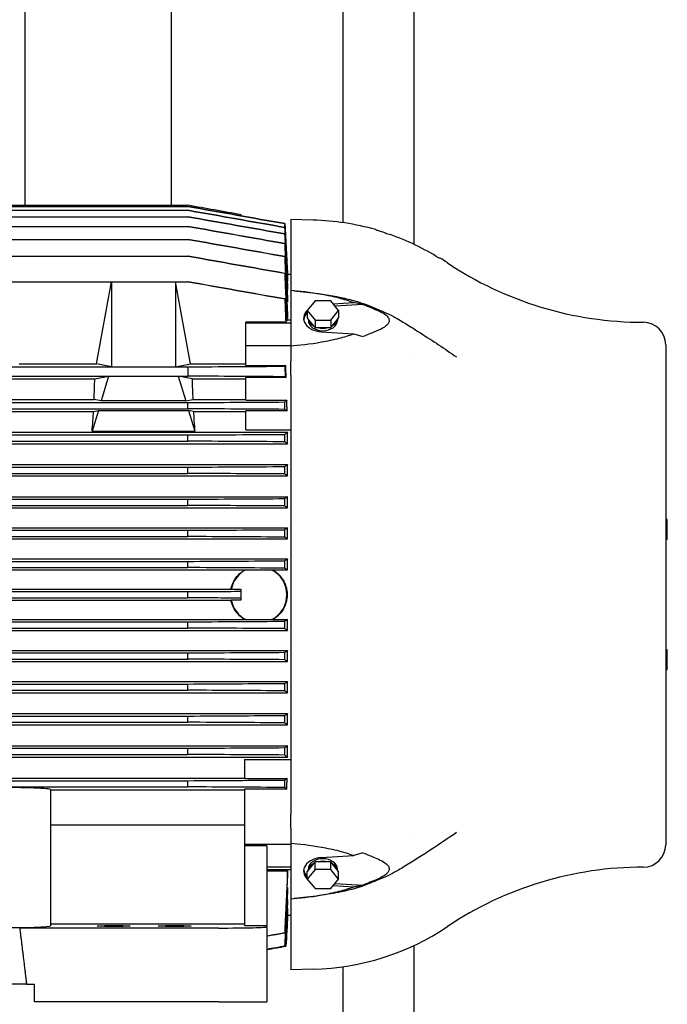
# Model space of a CAD drawing. Header units: inches. Extents: x 24 to 1128, y -69 to 748.
# Tile 128 of 256: x 204 to 220, y 277 to 302. Entities that reach past the tile are written whole.
import ezdxf

# ---------------------------------------------------------------- set-up
doc = ezdxf.new("R2010")
doc.units = ezdxf.units.IN
doc.header["$LTSCALE"] = 32
doc.header["$MEASUREMENT"] = 0
doc.layers.add('Visible (ANSI)', color=7, linetype='Continuous', lineweight=30)

msp = doc.modelspace()

# ---------------------------------------------------------------- linework, layer by layer
at = {"layer": 'Visible (ANSI)'}
for p, q in [((211.66537, 337.98367), (211.66537, 296.68628)), ((213.41537, 296.15014), (213.41537, 337.98367)), ((207.45287, 297.1131), (207.45287, 322.49617)), ((203.85287, 297.1131), (203.85287, 322.04617)), ((193.46572, 297.1131), (207.85517, 297.1131)), ((193.46602, 297.08325), (207.85487, 297.08325)), ((207.85553, 297.08325), (207.85487, 297.08325)), ((193.46628, 296.98978), (207.85462, 296.98978)), ((193.46647, 296.83026), (207.85443, 296.83026)), ((207.85643, 296.83026), (207.85443, 296.83026)), ((207.85595, 296.98978), (207.85462, 296.98978)), ((209.16439, 296.8525), (209.16439, 296.88225)), ((193.46659, 296.59344), (207.85431, 296.59344)), ((207.857, 296.59344), (207.85431, 296.59344)), ((210.38486, 296.76289), (210.38486, 295.01875)), ((210.93604, 296.74846), (210.38486, 296.76289)), ((193.46663, 296.27496), (207.85427, 296.27496)), ((207.85766, 296.27496), (207.85427, 296.27496)), ((195.66731, 295.86287), (207.85434, 295.86287)), ((207.85842, 295.86287), (207.85434, 295.86287)), ((214.05586, 295.81389), (214.03169, 295.81389)), ((210.30243, 295.37104), (210.30612, 295.37104)), ((210.30489, 295.42019), (210.38486, 295.42019)), ((210.30612, 295.37104), (210.30612, 295.3967)), ((195.97364, 295.23396), (205.97541, 295.23396)), ((205.60617, 293.21463), (205.97541, 295.23396)), ((205.97541, 295.23396), (207.55021, 295.23396)), ((205.97541, 295.23396), (205.97541, 293.14412)), ((207.91945, 293.21463), (207.55021, 295.23396)), ((207.55021, 295.23396), (207.85666, 295.23396)), ((207.55021, 295.23396), (207.55021, 293.14412)), ((207.86392, 295.23396), (207.85666, 295.23396)), ((210.29992, 295.24697), (210.30612, 295.24697)), ((210.30612, 295.24697), (210.30612, 295.29999)), ((210.30612, 295.04274), (210.30612, 295.12533)), ((210.29702, 295.04274), (210.30612, 295.04274)), ((210.38486, 295.01716), (210.38486, 295.01875)), ((210.38486, 295.01716), (210.38486, 293.66054)), ((210.29431, 294.74161), (210.30612, 294.74161)), ((210.30612, 294.74161), (210.30612, 294.85856)), ((210.97905, 294.76757), (210.78584, 294.53094)), ((211.36547, 294.76757), (210.97905, 294.76757)), ((211.55867, 294.53094), (211.36547, 294.76757)), ((211.42875, 294.69006), (211.93202, 294.72119)), ((212.15603, 294.67937), (211.47203, 294.63706)), ((210.30612, 294.33337), (210.30612, 294.49161)), ((210.78584, 294.53094), (210.78584, 294.34442)), ((210.78584, 294.53094), (210.97905, 294.29431)), ((211.36547, 294.29431), (211.55867, 294.53094)), ((211.55867, 294.53094), (211.55867, 294.34442)), ((210.26011, 294.24468), (209.2825, 294.24468)), ((209.2825, 294.22749), (209.2825, 294.24468)), ((209.2825, 294.22749), (210.38486, 294.22749)), ((209.2825, 293.67072), (209.2825, 294.22749)), ((210.28635, 294.27459), (210.26872, 294.27459)), ((210.29156, 294.33337), (210.30612, 294.33337)), ((210.29305, 294.30001), (210.38486, 294.30001)), ((210.78584, 294.34442), (210.82129, 294.301)), ((210.81596, 294.30753), (210.81596, 294.28317)), ((210.82129, 294.301), (210.94361, 294.1512)), ((210.94361, 294.1512), (210.97905, 294.10779)), ((210.97905, 294.29431), (210.97905, 294.10779)), ((210.97905, 294.29431), (211.36547, 294.29431)), ((211.36547, 294.29431), (211.36547, 294.10779)), ((211.36547, 294.10779), (211.40091, 294.1512)), ((211.40091, 294.1512), (211.52323, 294.301)), ((211.52323, 294.301), (211.55867, 294.34442)), ((211.52856, 294.30753), (211.52856, 294.28317)), ((210.97905, 294.10779), (211.04994, 294.10779)), ((211.04994, 294.10779), (211.29458, 294.10779)), ((211.13108, 294.00605), (211.93202, 293.9565)), ((211.29458, 294.10779), (211.36547, 294.10779)), ((209.2825, 293.67072), (210.38486, 293.67072)), ((209.2825, 293.17866), (209.2825, 293.67072)), ((210.38486, 293.66054), (210.38486, 293.28479)), ((219.59746, 293.6879), (219.59746, 281.40444)), ((213.41537, 293.43785), (213.41537, 293.43786)), ((203.70803, 293.21463), (205.60617, 293.21463)), ((205.97541, 293.14412), (205.60617, 293.21463)), ((207.55021, 293.14412), (207.91945, 293.21463)), ((207.91945, 293.21463), (209.2825, 293.21463)), ((209.2825, 293.17866), (210.26011, 293.17866)), ((210.38486, 292.9414), (210.38486, 293.28479)), ((195.34549, 293.14412), (205.97541, 293.14412)), ((205.97541, 293.14412), (207.55021, 293.14412)), ((207.55021, 293.14412), (207.85666, 293.14412)), ((210.38486, 292.9414), (210.38486, 282.15094)), ((193.45698, 292.916), (207.86392, 292.916)), ((195.75514, 292.85075), (205.56576, 292.85075)), ((205.56576, 292.85075), (205.90583, 292.91131)), ((205.90583, 292.91131), (205.72479, 292.30554)), ((205.90583, 292.91131), (207.61979, 292.91131)), ((207.95986, 292.85075), (207.61979, 292.91131)), ((207.61979, 292.91131), (207.80083, 292.30554)), ((207.95986, 292.85075), (209.2825, 292.85075)), ((210.26954, 292.88182), (209.2825, 292.88182)), ((209.2825, 292.32214), (209.2825, 292.88182)), ((193.46656, 292.26667), (207.85434, 292.26667)), ((195.77096, 292.33893), (205.54994, 292.33893)), ((205.72479, 292.30554), (205.54994, 292.33893)), ((207.80083, 292.30554), (205.72479, 292.30554)), ((207.80083, 292.30554), (207.97568, 292.33893)), ((207.97568, 292.33893), (209.2825, 292.33893)), ((209.2825, 292.32214), (210.28635, 292.32214)), ((193.46248, 292.11459), (207.85842, 292.11459)), ((195.78567, 292.04972), (205.53523, 292.04972)), ((205.6547, 292.071), (205.50223, 291.56083)), ((205.53523, 292.04972), (205.6547, 292.071)), ((205.6547, 292.071), (207.87092, 292.071)), ((207.99039, 292.04972), (207.87092, 292.071)), ((207.87092, 292.071), (208.02339, 291.56083)), ((207.99039, 292.04972), (209.2825, 292.04972)), ((210.29377, 292.05945), (209.2825, 292.05945)), ((209.2825, 291.5941), (209.2825, 292.05945)), ((191.01478, 291.53791), (210.30612, 291.53791)), ((205.50223, 291.56083), (208.02339, 291.56083)), ((209.2825, 291.5941), (210.38486, 291.5941)), ((210.30612, 291.25575), (210.30612, 291.53791)), ((191.01478, 291.25575), (210.30612, 291.25575)), ((193.46324, 291.31803), (207.85766, 291.31803)), ((193.46663, 291.47011), (207.85427, 291.47011)), ((191.01478, 290.74394), (210.30612, 290.74394)), ((193.46389, 290.5272), (207.857, 290.5272)), ((193.46659, 290.67928), (207.85431, 290.67928)), ((210.30612, 290.46662), (210.30612, 290.74394)), ((191.01478, 290.46662), (210.30612, 290.46662)), ((191.01478, 289.9548), (210.30612, 289.9548)), ((193.46647, 289.89238), (207.85443, 289.89238)), ((210.30612, 289.68077), (210.30612, 289.9548)), ((191.01478, 289.68077), (210.30612, 289.68077)), ((193.46446, 289.74031), (207.85643, 289.74031)), ((219.63683, 289.39358), (219.59746, 289.40053)), ((219.63683, 288.90022), (219.63683, 289.39358)), ((191.01478, 289.18864), (210.30612, 289.18864)), ((193.46628, 289.12778), (207.85462, 289.12778)), ((210.30612, 288.9167), (210.30612, 289.18864)), ((191.01478, 288.9167), (210.30612, 288.9167)), ((193.46495, 288.97571), (207.85595, 288.97571)), ((219.63683, 288.90022), (219.59746, 288.89328)), ((191.01478, 288.42457), (210.30612, 288.42457)), ((193.46602, 288.36478), (207.85487, 288.36478)), ((210.30612, 288.15381), (210.30612, 288.42457)), ((192.06994, 288.15381), (209.25095, 288.15381)), ((193.46537, 288.2127), (207.85553, 288.2127)), ((209.28617, 288.16081), (209.90874, 288.16081)), ((209.94396, 288.15381), (210.30612, 288.15381)), ((192.40855, 287.68137), (208.91235, 287.68137)), ((193.46572, 287.62221), (207.85517, 287.62221)), ((209.16439, 287.67514), (208.92066, 287.67514)), ((209.16439, 287.63027), (209.16439, 287.67514)), ((209.16439, 287.46207), (209.16439, 287.63027)), ((192.40855, 287.41097), (208.91235, 287.41097)), ((193.46572, 287.47013), (207.85517, 287.47013)), ((208.92066, 287.4172), (209.16439, 287.4172)), ((209.16439, 287.4172), (209.16439, 287.46207)), ((192.06994, 286.93853), (209.25095, 286.93853)), ((209.90874, 286.93152), (209.28617, 286.93152)), ((209.94396, 286.93853), (210.30612, 286.93853)), ((210.30612, 286.66777), (210.30612, 286.93853)), ((191.01478, 286.66777), (210.30612, 286.66777)), ((193.46537, 286.87964), (207.85553, 286.87964)), ((193.46602, 286.72756), (207.85487, 286.72756)), ((191.01478, 286.17564), (210.30612, 286.17564)), ((210.30612, 285.9037), (210.30612, 286.17564)), ((219.63683, 286.19212), (219.59746, 286.19906)), ((219.63683, 285.69875), (219.63683, 286.19212)), ((193.46495, 286.11663), (207.85595, 286.11663)), ((193.46628, 285.96456), (207.85462, 285.96456)), ((191.01478, 285.9037), (210.30612, 285.9037)), ((219.63683, 285.69875), (219.59746, 285.69181)), ((191.01478, 285.41157), (210.30612, 285.41157)), ((193.46446, 285.35203), (207.85643, 285.35203)), ((193.46647, 285.19996), (207.85443, 285.19996)), ((210.30612, 285.13753), (210.30612, 285.41157)), ((191.01478, 285.13753), (210.30612, 285.13753)), ((191.01478, 284.62572), (210.30612, 284.62572)), ((193.46389, 284.56514), (207.857, 284.56514)), ((210.30612, 284.3484), (210.30612, 284.62572)), ((191.01478, 284.3484), (210.30612, 284.3484)), ((193.46659, 284.41306), (207.85431, 284.41306)), ((191.01478, 283.83658), (210.30612, 283.83658)), ((193.46324, 283.77431), (207.85766, 283.77431)), ((210.30612, 283.55443), (210.30612, 283.83658)), ((191.01478, 283.55443), (210.30612, 283.55443)), ((193.46663, 283.62223), (207.85427, 283.62223)), ((209.24313, 283.49824), (210.38486, 283.49824)), ((209.24313, 283.49824), (209.24313, 283.03289)), ((192.07777, 283.04262), (209.24313, 283.04262)), ((209.24313, 283.03289), (210.29377, 283.03289)), ((193.46248, 282.97774), (207.85842, 282.97774)), ((201.29037, 282.82567), (207.85434, 282.82567)), ((210.28635, 282.7702), (209.24313, 282.7702)), ((209.24313, 282.7702), (209.24313, 281.42162)), ((204.47935, 282.75973), (204.47935, 279.40776)), ((204.47935, 282.7534), (209.24313, 282.7534)), ((210.38486, 281.80755), (210.38486, 282.15094)), ((204.47935, 281.89318), (209.24313, 281.89318)), ((210.38486, 281.80755), (210.38486, 281.4318)), ((213.41537, 281.65448), (213.41537, 281.65449)), ((209.24313, 281.42162), (210.38486, 281.42162)), ((209.24313, 281.42162), (209.24313, 281.37624)), ((209.79431, 281.37624), (209.24313, 281.37624)), ((209.24313, 281.37624), (209.24313, 279.41911)), ((209.79431, 281.37624), (209.79431, 279.41911)), ((210.38486, 281.4318), (210.38486, 280.07518)), ((211.13108, 281.08629), (211.93202, 281.13583)), ((209.79431, 280.86485), (210.38486, 280.86485)), ((210.94361, 280.94114), (210.82129, 280.79133)), ((210.97905, 280.98455), (210.94361, 280.94114)), ((211.04994, 280.98455), (210.97905, 280.98455)), ((210.97905, 280.79803), (210.97905, 280.98455)), ((211.29458, 280.98455), (211.04994, 280.98455)), ((211.36547, 280.98455), (211.29458, 280.98455)), ((211.40091, 280.94114), (211.36547, 280.98455)), ((211.36547, 280.79803), (211.36547, 280.98455)), ((211.52323, 280.79133), (211.40091, 280.94114)), ((209.79431, 280.79233), (210.38486, 280.79233)), ((209.79431, 280.75897), (210.30612, 280.75897)), ((210.30612, 280.60073), (210.30612, 280.75897)), ((210.97905, 280.79803), (210.78584, 280.5614)), ((210.82129, 280.79133), (210.78584, 280.74792)), ((210.78584, 280.5614), (210.78584, 280.74792)), ((210.81596, 280.78481), (210.81596, 280.80917)), ((211.36547, 280.79803), (210.97905, 280.79803)), ((211.55867, 280.5614), (211.36547, 280.79803)), ((211.55867, 280.74792), (211.52323, 280.79133)), ((211.52856, 280.78481), (211.52856, 280.80917)), ((211.55867, 280.5614), (211.55867, 280.74792)), ((210.29431, 280.35085), (210.30612, 280.35085)), ((210.30612, 280.23367), (210.30612, 280.35085)), ((210.78584, 280.5614), (210.97905, 280.32477)), ((211.36547, 280.32477), (211.55867, 280.5614)), ((211.42875, 280.40228), (211.93202, 280.37115)), ((211.47203, 280.45528), (212.15603, 280.41297)), ((210.97905, 280.32477), (211.36547, 280.32477)), ((210.2969, 280.04711), (210.30612, 280.04711)), ((210.30612, 279.97016), (210.30612, 280.04711)), ((210.38486, 280.07359), (210.38486, 280.07518)), ((210.38486, 280.07359), (210.38486, 278.32945)), ((210.30612, 279.67215), (210.26625, 278.91146)), ((210.29962, 279.84246), (210.30612, 279.84246)), ((210.30221, 279.71942), (210.30612, 279.71942)), ((210.30486, 279.67303), (210.30612, 279.67303)), ((210.30612, 279.79474), (210.30612, 279.84246)), ((210.30612, 279.69695), (210.30612, 279.71942)), ((210.30612, 279.67215), (210.30612, 279.67303)), ((210.30612, 279.67215), (210.38486, 279.67215)), ((204.47935, 279.46029), (209.24313, 279.46029)), ((209.24313, 279.41911), (209.79431, 279.41911)), ((209.79431, 279.38815), (209.79431, 279.41911)), ((209.79431, 279.38815), (209.79431, 277.54617)), ((208.6132, 279.35719), (203.72188, 279.35719)), ((210.26625, 278.91146), (210.26623, 278.91146)), ((213.41537, 252.29617), (213.41537, 278.93078)), ((210.93604, 278.34388), (210.38486, 278.32945)), ((211.66537, 278.40606), (211.66537, 277.04617)), ((203.88879, 277.97924), (197.4321, 277.97924)), ((203.88879, 277.97924), (204.08565, 277.97924)), ((204.08565, 277.54617), (204.08565, 277.97924)), ((208.6132, 277.54617), (204.08565, 277.54617)), ((208.6132, 277.54617), (209.79431, 277.54617))]:
    msp.add_line(p, q, dxfattribs=at)
for centre, radius, start, end in [((210.77321, 290.53025), 6.22034, 74.156089, 88.5), ((210.77321, 290.53025), 6.22034, 56.225901, 58.147854), ((219.04627, 302.9005), 8.66142, 236.225901, 270), ((219.04627, 293.6879), 0.55118, 0, 90), ((-65.41177, 284.32731), 273.41062, 1.8001385, 1.8479665), ((-26.86789, 285.89), 234.80882, 1.5190435, 1.5561653), ((-3.07933, 286.6955), 210.98763, 1.2553934, 1.2967016), ((13.00386, 287.15052), 194.8824, 0.9928005, 1.0375184), ((23.84903, 287.39269), 184.02238, 0.7309548, 0.7783084), ((30.67492, 287.50297), 177.18715, 0.4762336, 0.5254115), ((34.508, 287.54109), 173.34883, 0.2219834, 0.2722488), ((209.59746, 287.54617), 0.68898, 116.86007, 169.211152), ((209.59746, 287.54617), 0.68898, 296.86007, 63.13993), ((35.70673, 287.54617), 172.14846, 359.9746923, 0.0253077), ((209.59746, 287.54617), 0.68898, 190.788848, 243.13993), ((34.508, 287.55125), 173.34883, 359.7277512, 359.7780166), ((30.67492, 287.58937), 177.18715, 359.4745885, 359.5237664), ((23.84902, 287.69965), 184.02239, 359.2216916, 359.2690452), ((13.00385, 287.94182), 194.88241, 358.9624816, 359.0071995), ((-3.07935, 288.39684), 210.98765, 358.7032984, 358.7446066), ((-26.86791, 289.20234), 234.80884, 358.4438347, 358.4809565), ((219.04627, 281.40444), 0.55118, 270, 0), ((219.04627, 272.19184), 8.66142, 90, 123.774099), ((210.77321, 284.56209), 6.22034, 271.5, 303.774099)]:
    msp.add_arc(centre, radius, start, end, dxfattribs=at)
for centre, major_axis, ratio, start_param, end_param in [((39.02946, 254.4368), (171.21648, 42.13428), 0.00011972, 6.27387721, 6.2749063), ((43.45195, 253.31858), (166.78903, 43.34467), 0.00001417, 6.27831853, 6.2793714), ((31.23028, 256.60843), (179.02447, 39.80568), 0.0004194, 6.26944853, 6.27043802), ((210.75897, 290.48611), (0.12476, 6.26085), 0.99417393, 5.74970363, 5.96395366), ((19.05475, 260.5047), (191.21395, 35.67718), 0.0010571, 6.26493253, 6.2658656), ((1.53271, 267.18998), (208.75665, 28.6813), 0.00219871, 6.26047447, 6.26133594), ((-23.11592, 278.75907), (233.43573, 16.71382), 0.00407914, 6.25614296, 6.25691878), ((211.17226, 294.33885), (-0.47244, 0), 0.70710678, 5.66826771, 7.76671517), ((211.17226, 294.28317), (-0.47244, 0), 0.70710678, 5.67016298, 6.19975522), ((211.17226, 294.28317), (-0.3563, 0), 0.70710678, 0, 3.14159265), ((211.17226, 294.34442), (-0.3563, 0), 0.70710678, 0.17317268, 0.87402487), ((211.17226, 294.34442), (0.3563, 0), 0.70710678, 5.40916043, 6.11001263), ((211.17226, 294.34442), (0.3563, 0), 0.70710678, 4.36196288, 5.06281508), ((203.45818, 287.54617), (-1.54437, -7.86896), 0.18267581, 2.26103047, 2.34581184), ((210.06744, 287.54617), (1.54437, -7.86896), 0.18267581, 3.93737346, 4.02215484), ((-23.11592, 285.95342), (-13.34579, -233.65248), 0.99743829, 1.65397313, 1.65474895), ((203.45818, 287.54617), (-1.54437, -7.86896), 0.18267581, 2.14165676, 2.2155155), ((210.06744, 287.54617), (1.54437, -7.86896), 0.18267581, 4.0676698, 4.14152854), ((1.5327, 286.69967), (-3.40343, -210.69023), 0.990691, 1.60864765, 1.60950912), ((19.05475, 287.14376), (-1.12104, -194.51062), 0.98303462, 1.59378157, 1.59471465), ((31.23028, 287.38789), (-0.35438, -183.39609), 0.97616102, 1.58542985, 1.58641935), ((39.02946, 287.50125), (-0.08834, -176.32462), 0.97102976, 1.57956183, 1.58059092), ((43.45195, 287.54088), (-0.00971, -172.32917), 0.96785145, 1.57466417, 1.57571706), ((43.45195, 287.55146), (0.00971, -172.32917), 0.96785145, 1.5658756, 1.56692848), ((39.02946, 287.59108), (0.08834, -176.32462), 0.97102976, 1.56100174, 1.56203082), ((31.23028, 287.70445), (0.35438, -183.39609), 0.97616102, 1.5551733, 1.5561628), ((19.05475, 287.94857), (1.12104, -194.51062), 0.98303461, 1.54687801, 1.54781108), ((1.53271, 288.39266), (3.40343, -210.69023), 0.990691, 1.53208353, 1.53294501), ((203.10139, 282.75973), (1.37795, 0), 0.03787648, 0, 1.57079633), ((-23.11592, 289.13892), (13.34579, -233.65248), 0.99743829, 1.48684372, 1.48761953), ((211.17226, 280.75349), (-0.47244, 0), 0.70710678, 4.79965544, 6.8981029), ((211.17226, 280.80917), (0.3563, 0), 0.70710678, 0, 3.14159265), ((211.17226, 280.74792), (-0.3563, 0), 0.70710678, 5.40916043, 6.11001263), ((211.17226, 280.74792), (-0.3563, 0), 0.70710678, 4.36196288, 5.06281508), ((211.17226, 280.74792), (0.3563, 0), 0.70710678, 0.17317268, 0.87402487), ((211.17226, 280.80917), (-0.47244, 0), 0.70710678, 0.08343009, 0.61302233), ((203.10139, 279.40776), (-1.37795, 0), 0.02921664, 1.57079633, 3.14159265), ((208.6132, 279.38815), (1.1811, 0), 0.02621287, 4.71238898, 6.2831854), ((1.5327, 307.90236), (208.75665, -28.6813), 0.00219871, 0.02184936, 0.02271084), ((18.93587, 314.59781), (191.33243, -35.69518), 0.0010536, 0.01730518, 0.01823768), ((35.23555, 318.41169), (175.03124, -39.50475), 0.00046338, 0.01308572, 0.01409308), ((46.46093, 320.72632), (163.80538, -41.81673), 0.00014191, 0.00866131, 0.00973463), ((53.1123, 321.96489), (157.15393, -43.05387), 0.00001752, 0.00403687, 0.0051504)]:
    msp.add_ellipse(centre, major_axis=major_axis, ratio=ratio, start_param=start_param, end_param=end_param, dxfattribs=at)
for centre in [(206.03446, 279.4075), (207.53053, 279.4075)]:
    msp.add_ellipse(centre, major_axis=(0.40492, 0), ratio=0.02618592, dxfattribs=at)
for points, knots in [([(210.23901, 296.66272), (209.84165, 296.73281), (209.04694, 296.87298), (208.25223, 297.01316), (207.85487, 297.08325)], [0, 0, 0, 0, 3.07465094, 6.14929886, 6.14929886, 6.14929886, 6.14929886]), ([(209.16439, 296.88225), (208.94618, 296.92072), (208.72798, 296.9592), (208.29158, 297.03615), (208.07338, 297.07462), (207.85517, 297.1131)], [0.000001, 0.000001, 0.000001, 0.000001, 1.68838067, 1.68838067, 3.37676035, 3.37676035, 3.37676035, 3.37676035]), ([(207.85553, 297.08325), (208.2529, 297.01319), (208.65027, 296.94313), (209.44502, 296.80302), (209.84239, 296.73297), (210.23977, 296.66292)], [0, 0, 0, 0, 3.07473715, 3.07473715, 6.14947431, 6.14947431, 6.14947431, 6.14947431]), ([(210.23808, 296.40933), (209.84081, 296.47947), (209.44352, 296.54963), (208.64898, 296.68993), (208.2517, 296.76009), (207.85443, 296.83026)], [0, 0, 0, 0, 3.0740895, 3.0740895, 6.14817556, 6.14817556, 6.14817556, 6.14817556]), ([(210.23856, 296.56907), (209.84124, 296.63918), (209.44392, 296.7093), (208.64927, 296.84954), (208.25194, 296.91965), (207.85462, 296.98978)], [0, 0, 0, 0, 3.07444941, 3.07444941, 6.14889604, 6.14889604, 6.14889604, 6.14889604]), ([(207.85595, 296.98978), (208.2533, 296.91971), (208.65068, 296.84965), (209.44537, 296.70956), (209.84276, 296.63951), (210.24011, 296.56947)], [0, 0, 0, 0, 3.07453979, 3.07453979, 6.14907961, 6.14907961, 6.14907961, 6.14907961]), ([(207.85643, 296.83026), (208.25375, 296.76018), (208.65109, 296.69011), (209.44574, 296.55), (209.84309, 296.47996), (210.24041, 296.40993)], [0, 0, 0, 0, 3.07434109, 3.07434109, 6.14868004, 6.14868004, 6.14868004, 6.14868004]), ([(210.23754, 296.17225), (209.84034, 296.24243), (209.44312, 296.31262), (208.64872, 296.45301), (208.25151, 296.52322), (207.85431, 296.59344)], [0, 0, 0, 0, 3.0736375, 3.0736375, 6.14727247, 6.14727247, 6.14727247, 6.14727247]), ([(207.857, 296.59344), (208.25427, 296.52334), (208.65156, 296.45325), (209.44611, 296.31311), (209.8434, 296.24306), (210.24068, 296.17303)], [0, 0, 0, 0, 3.07400735, 3.07400735, 6.14801057, 6.14801057, 6.14801057, 6.14801057]), ([(212.47147, 296.51427), (212.47147, 296.51427), (212.4732, 296.51371), (212.48155, 296.51097), (212.48995, 296.50821), (212.52073, 296.49806), (212.5483, 296.48893), (212.61911, 296.46515), (212.66259, 296.45039), (212.7487, 296.42065), (212.78949, 296.40638), (212.83086, 296.39171)], [-3.24425224, -3.24425224, -3.24425224, -3.24425224, -3.08196744, -3.08196744, -2.84912752, -2.84912752, -2.46555429, -2.46555429, -2.05356127, -2.05356127, -1.7178954, -1.7178954, -1.7178954, -1.7178954]), ([(210.23696, 295.85346), (209.83984, 295.92368), (209.44272, 295.99391), (208.64849, 296.13441), (208.25137, 296.20468), (207.85427, 296.27496)], [0, 0, 0, 0, 3.07302923, 3.07302923, 6.14605706, 6.14605706, 6.14605706, 6.14605706]), ([(207.85766, 296.27496), (208.25485, 296.20482), (208.65206, 296.1347), (209.44647, 295.99451), (209.84369, 295.92445), (210.24091, 295.85441)], [0, 0, 0, 0, 3.07352276, 3.07352276, 6.14703966, 6.14703966, 6.14703966, 6.14703966]), ([(210.23631, 295.44103), (209.83931, 295.51129), (209.4423, 295.58157), (208.64832, 295.72219), (208.25132, 295.79252), (207.85434, 295.86287)], [0, 0, 0, 0, 3.07222542, 3.07222542, 6.1444506, 6.1444506, 6.1444506, 6.1444506]), ([(207.85842, 295.86287), (208.25551, 295.79267), (208.65262, 295.72251), (209.44684, 295.58226), (209.84396, 295.51217), (210.24108, 295.44211)], [0, 0, 0, 0, 3.07285271, 3.07285271, 6.14569819, 6.14569819, 6.14569819, 6.14569819]), ([(210.23763, 294.81144), (209.84079, 294.8818), (209.44396, 294.95219), (208.6503, 295.09302), (208.25347, 295.16347), (207.85666, 295.23396)], [0, 0, 0, 0, 3.07114256, 3.07114256, 6.1422854, 6.1422854, 6.1422854, 6.1422854]), ([(207.86392, 295.23396), (208.26087, 295.16373), (208.65782, 295.09355), (209.45175, 294.95328), (209.84871, 294.88319), (210.24569, 294.81315)], [0, 0, 0, 0, 3.07176081, 3.07176081, 6.14350714, 6.14350714, 6.14350714, 6.14350714]), ([(211.93202, 294.72119), (211.81497, 294.76389), (211.69836, 294.79945), (211.43297, 294.86746), (211.2843, 294.89773), (210.86744, 294.97021), (210.57392, 295.00596), (210.38486, 295.01716)], [0.000001, 0.000001, 0.000001, 0.000001, 1.0036309, 1.0036309, 2.1726236, 2.1726236, 4.34529928, 4.34529928, 4.34529928, 4.34529928]), ([(210.46723, 295.01128), (210.86745, 294.97843), (211.2669, 294.92195), (211.78219, 294.8133), (211.90375, 294.78333), (212.1391, 294.71086), (212.2523, 294.66712), (212.42367, 294.5969), (212.48742, 294.5705), (212.59426, 294.52676), (212.6361, 294.50965), (212.75447, 294.45884), (212.83238, 294.42129), (212.96557, 294.34965), (213.02439, 294.31565), (213.24908, 294.18224), (213.40975, 294.08041), (213.86996, 293.78464), (214.1649, 293.58796), (214.45625, 293.38876)], [0, 0, 0, 0, 3.06482204, 3.06482204, 4.01314503, 4.01314503, 4.96226906, 4.96226906, 5.54212049, 5.54212049, 5.8976009, 5.8976009, 6.53681605, 6.53681605, 7.07405458, 7.07405458, 8.6262223, 8.6262223, 11.55070333, 11.55070333, 11.55070333, 11.55070333]), ([(210.24569, 294.81315), (210.24437, 294.81287), (210.24304, 294.81258), (210.24035, 294.81201), (210.239, 294.81173), (210.23763, 294.81144)], [-0.65456639, -0.65456639, -0.65456639, -0.65456639, -0.327294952, -0.327294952, -0.00002352, -0.00002352, -0.00002352, -0.00002352]), ([(212.15603, 294.67937), (212.11945, 294.68763), (212.08211, 294.69514), (212.00757, 294.7089), (211.9697, 294.71528), (211.93202, 294.72119)], [0.000001, 0.000001, 0.000001, 0.000001, 0.301847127, 0.301847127, 0.603926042, 0.603926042, 0.603926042, 0.603926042]), ([(212.15603, 294.67937), (212.22312, 294.65372), (212.30687, 294.61961), (212.43446, 294.56736), (212.49191, 294.54356), (212.59969, 294.49547), (212.6547, 294.46778), (212.72725, 294.41575), (212.75202, 294.39326), (212.78645, 294.34545), (212.79685, 294.32129), (212.80197, 294.27222), (212.79752, 294.24887), (212.77565, 294.20266), (212.75821, 294.18091), (212.70612, 294.13243), (212.66748, 294.10791), (212.57458, 294.05833), (212.51037, 294.0305), (212.38471, 293.97856), (212.33421, 293.9579), (212.25224, 293.92464), (212.20365, 293.90518), (212.15603, 293.88697)], [0.000001, 0.000001, 0.000001, 0.000001, 0.58120896, 0.58120896, 1.25941577, 1.25941577, 2.17317448, 2.17317448, 2.7513165, 2.7513165, 3.27269207, 3.27269207, 3.76077762, 3.76077762, 4.27007399, 4.27007399, 5.00405982, 5.00405982, 5.94838024, 5.94838024, 6.33291533, 6.33291533, 6.81500383, 6.81500383, 6.81500383, 6.81500383]), ([(210.38486, 293.66054), (210.57392, 293.67174), (210.86744, 293.70748), (211.2843, 293.77996), (211.43297, 293.81024), (211.69836, 293.87824), (211.81497, 293.91381), (211.93202, 293.9565)], [0, 0, 0, 0, 1.44569281, 1.44569281, 2.22353746, 2.22353746, 2.89135016, 2.89135016, 2.89135016, 2.89135016]), ([(211.93202, 293.9565), (211.9697, 293.94593), (212.00757, 293.93487), (212.08211, 293.91188), (212.11945, 293.89975), (212.15603, 293.88697)], [0.000001, 0.000001, 0.000001, 0.000001, 0.301646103, 0.301646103, 0.603058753, 0.603058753, 0.603058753, 0.603058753]), ([(207.85666, 293.14412), (208.25348, 293.14658), (208.6503, 293.14904), (209.44396, 293.15396), (209.84079, 293.15642), (210.23763, 293.15887)], [0, 0, 0, 0, 3.07114779, 3.07114779, 6.14230411, 6.14230411, 6.14230411, 6.14230411]), ([(210.23763, 293.15887), (210.239, 293.11595), (210.24035, 293.07302), (210.24304, 292.98716), (210.24437, 292.94423), (210.24569, 292.90131)], [-0.654581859, -0.654581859, -0.654581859, -0.654581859, -0.327309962, -0.327309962, -0.000038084, -0.000038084, -0.000038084, -0.000038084]), ([(210.24569, 292.90131), (209.84871, 292.90375), (209.45175, 292.9062), (208.65782, 292.9111), (208.26087, 292.91355), (207.86392, 292.916)], [0, 0, 0, 0, 3.07176687, 3.07176687, 6.14353477, 6.14353477, 6.14353477, 6.14353477]), ([(207.85434, 292.26667), (208.25132, 292.26913), (208.64832, 292.27158), (209.4423, 292.27649), (209.83931, 292.27895), (210.23631, 292.2814)], [0, 0, 0, 0, 3.0722279, 3.0722279, 6.14445907, 6.14445907, 6.14445907, 6.14445907]), ([(210.24108, 292.0999), (209.84396, 292.10235), (209.44684, 292.10479), (208.65262, 292.10969), (208.25552, 292.11214), (207.85842, 292.11459)], [0.00000001, 0.00000001, 0.00000001, 0.00000001, 3.07285421, 3.07285421, 6.14570848, 6.14570848, 6.14570848, 6.14570848]), ([(207.85427, 291.47011), (208.25138, 291.47256), (208.64849, 291.47502), (209.44272, 291.47992), (209.83984, 291.48237), (210.23696, 291.48483)], [0, 0, 0, 0, 3.07303087, 3.07303087, 6.14606472, 6.14606472, 6.14606472, 6.14606472]), ([(210.24091, 291.30334), (209.84369, 291.30579), (209.44647, 291.30824), (208.65206, 291.31313), (208.25485, 291.31558), (207.85766, 291.31803)], [0, 0, 0, 0, 3.07352424, 3.07352424, 6.14704694, 6.14704694, 6.14704694, 6.14704694]), ([(207.85431, 290.67928), (208.25151, 290.68173), (208.64872, 290.68418), (209.44312, 290.68908), (209.84034, 290.69153), (210.23754, 290.69398)], [0, 0, 0, 0, 3.07363819, 3.07363819, 6.14727905, 6.14727905, 6.14727905, 6.14727905]), ([(210.24068, 290.51252), (209.8434, 290.51496), (209.44611, 290.51741), (208.65156, 290.5223), (208.25427, 290.52475), (207.857, 290.5272)], [0, 0, 0, 0, 3.07400873, 3.07400873, 6.14801435, 6.14801435, 6.14801435, 6.14801435]), ([(207.85443, 289.89238), (208.2517, 289.89483), (208.64898, 289.89728), (209.44352, 289.90218), (209.84081, 289.90463), (210.23808, 289.90708)], [0, 0, 0, 0, 3.07408921, 3.07408921, 6.14818069, 6.14818069, 6.14818069, 6.14818069]), ([(210.24041, 289.72563), (209.84309, 289.72807), (209.44574, 289.73052), (208.6511, 289.73541), (208.25375, 289.73786), (207.85643, 289.74031)], [0, 0, 0, 0, 3.07434214, 3.07434214, 6.14867972, 6.14867972, 6.14867972, 6.14867972]), ([(207.85462, 289.12778), (208.25194, 289.13023), (208.64927, 289.13268), (209.44392, 289.13758), (209.84124, 289.14003), (210.23856, 289.14247)], [0, 0, 0, 0, 3.07444802, 3.07444802, 6.14889604, 6.14889604, 6.14889604, 6.14889604]), ([(210.24011, 288.96103), (209.84276, 288.96347), (209.44537, 288.96592), (208.65068, 288.97081), (208.2533, 288.97326), (207.85595, 288.97571)], [0, 0, 0, 0, 3.07453993, 3.07453993, 6.14907395, 6.14907395, 6.14907395, 6.14907395]), ([(210.23977, 288.19802), (209.84239, 288.20047), (209.44502, 288.20292), (208.65027, 288.20781), (208.2529, 288.21026), (207.85553, 288.2127)], [0, 0, 0, 0, 3.07473866, 3.07473866, 6.14947431, 6.14947431, 6.14947431, 6.14947431]), ([(208.91235, 287.68137), (208.92117, 287.72627), (208.93456, 287.77093), (208.97003, 287.85685), (208.99218, 287.89815), (209.04336, 287.97455), (209.07241, 288.00965), (209.13433, 288.0718), (209.16934, 288.10099), (209.22156, 288.13624), (209.23608, 288.14528), (209.25095, 288.15381)], [-2.34062802, -2.34062802, -2.34062802, -2.34062802, -2.0079192, -2.0079192, -1.67338594, -1.67338594, -1.33885267, -1.33885267, -1.0041395, -1.0041395, -0.88041985, -0.88041985, -0.88041985, -0.88041985]), ([(209.94396, 288.15381), (209.95883, 288.14528), (209.97335, 288.13624), (210.02557, 288.10099), (210.06058, 288.0718), (210.1225, 288.00965), (210.15155, 287.97455), (210.20273, 287.89815), (210.22488, 287.85685), (210.26044, 287.7707), (210.27389, 287.72578), (210.29153, 287.63547), (210.29572, 287.59007), (210.29572, 287.50227), (210.29153, 287.45687), (210.27389, 287.36656), (210.26044, 287.32164), (210.22488, 287.23549), (210.20273, 287.19419), (210.15155, 287.11779), (210.1225, 287.08269), (210.06058, 287.02053), (210.02557, 286.99135), (209.97335, 286.9561), (209.95883, 286.94706), (209.94396, 286.93853)], [-9.82752304, -9.82752304, -9.82752304, -9.82752304, -9.70380339, -9.70380339, -9.36909022, -9.36909022, -9.03455696, -9.03455696, -8.70002369, -8.70002369, -8.36549043, -8.36549043, -8.03095717, -8.03095717, -7.69642391, -7.69642391, -7.36189064, -7.36189064, -7.02735738, -7.02735738, -6.69282412, -6.69282412, -6.35811095, -6.35811095, -6.23439129, -6.23439129, -6.23439129, -6.23439129]), ([(207.85517, 287.62221), (208.07338, 287.62355), (208.29158, 287.6249), (208.72798, 287.62758), (208.94618, 287.62893), (209.16439, 287.63027)], [0, 0, 0, 0, 1.68837967, 1.68837967, 3.37675935, 3.37675935, 3.37675935, 3.37675935]), ([(209.16439, 287.46207), (208.94618, 287.46341), (208.72798, 287.46476), (208.29158, 287.46744), (208.07338, 287.46879), (207.85517, 287.47013)], [0.000001, 0.000001, 0.000001, 0.000001, 1.68838067, 1.68838067, 3.37676035, 3.37676035, 3.37676035, 3.37676035]), ([(209.25095, 286.93853), (209.23608, 286.94706), (209.22156, 286.9561), (209.16934, 286.99135), (209.13433, 287.02053), (209.07241, 287.08269), (209.04336, 287.11779), (208.99218, 287.19419), (208.97003, 287.23549), (208.93456, 287.32141), (208.92117, 287.36607), (208.91235, 287.41097)], [-4.4735516, -4.4735516, -4.4735516, -4.4735516, -4.34983194, -4.34983194, -4.01511877, -4.01511877, -3.68058551, -3.68058551, -3.34605225, -3.34605225, -3.01334343, -3.01334343, -3.01334343, -3.01334343]), ([(207.85553, 286.87964), (208.2529, 286.88208), (208.65027, 286.88453), (209.44502, 286.88942), (209.84239, 286.89187), (210.23977, 286.89431)], [0, 0, 0, 0, 3.07473715, 3.07473715, 6.14947431, 6.14947431, 6.14947431, 6.14947431]), ([(210.23901, 286.71287), (209.84165, 286.71532), (209.04694, 286.72022), (208.25223, 286.72511), (207.85487, 286.72756)], [0, 0, 0, 0, 3.07465094, 6.14929886, 6.14929886, 6.14929886, 6.14929886]), ([(210.23856, 285.94986), (209.84124, 285.95231), (209.44392, 285.95476), (208.64927, 285.95966), (208.25194, 285.96211), (207.85462, 285.96456)], [0, 0, 0, 0, 3.07444941, 3.07444941, 6.14889604, 6.14889604, 6.14889604, 6.14889604]), ([(207.85595, 286.11663), (208.2533, 286.11908), (208.65068, 286.12153), (209.44537, 286.12642), (209.84276, 286.12886), (210.24011, 286.13131)], [0, 0, 0, 0, 3.07453979, 3.07453979, 6.14907961, 6.14907961, 6.14907961, 6.14907961]), ([(210.23808, 285.18526), (209.84081, 285.18771), (209.44352, 285.19016), (208.64898, 285.19506), (208.2517, 285.19751), (207.85443, 285.19996)], [0, 0, 0, 0, 3.0740895, 3.0740895, 6.14817556, 6.14817556, 6.14817556, 6.14817556]), ([(207.85643, 285.35203), (208.25375, 285.35448), (208.65109, 285.35693), (209.44574, 285.36182), (209.84309, 285.36427), (210.24041, 285.36671)], [0, 0, 0, 0, 3.07434109, 3.07434109, 6.14868004, 6.14868004, 6.14868004, 6.14868004]), ([(207.857, 284.56514), (208.25427, 284.56759), (208.65156, 284.57004), (209.44611, 284.57493), (209.8434, 284.57738), (210.24068, 284.57982)], [0, 0, 0, 0, 3.07400735, 3.07400735, 6.14801057, 6.14801057, 6.14801057, 6.14801057]), ([(210.23754, 284.39835), (209.84034, 284.40081), (209.44312, 284.40326), (208.64872, 284.40816), (208.25151, 284.41061), (207.85431, 284.41306)], [0, 0, 0, 0, 3.0736375, 3.0736375, 6.14727247, 6.14727247, 6.14727247, 6.14727247]), ([(207.85766, 283.77431), (208.25485, 283.77676), (208.65206, 283.77921), (209.44647, 283.7841), (209.84369, 283.78655), (210.24091, 283.78899)], [0, 0, 0, 0, 3.07352276, 3.07352276, 6.14703966, 6.14703966, 6.14703966, 6.14703966]), ([(210.23696, 283.60751), (209.83984, 283.60996), (209.44272, 283.61242), (208.64849, 283.61732), (208.25137, 283.61978), (207.85427, 283.62223)], [0, 0, 0, 0, 3.07302923, 3.07302923, 6.14605706, 6.14605706, 6.14605706, 6.14605706]), ([(210.23631, 282.81094), (209.83931, 282.81339), (209.4423, 282.81584), (208.64832, 282.82075), (208.25132, 282.82321), (207.85434, 282.82567)], [0, 0, 0, 0, 3.07222542, 3.07222542, 6.1444506, 6.1444506, 6.1444506, 6.1444506]), ([(207.85842, 282.97774), (208.25551, 282.9802), (208.65262, 282.98265), (209.44684, 282.98754), (209.84396, 282.98999), (210.24108, 282.99244)], [0, 0, 0, 0, 3.07285271, 3.07285271, 6.14569819, 6.14569819, 6.14569819, 6.14569819]), ([(214.45625, 281.70357), (214.0441, 281.42179), (213.62811, 281.14362), (213.10732, 280.82551), (213.02293, 280.77484), (212.87176, 280.69162), (212.8056, 280.65785), (212.65307, 280.58853), (212.5673, 280.55462), (212.42022, 280.49421), (212.35439, 280.46663), (212.08473, 280.35918), (211.85383, 280.29287), (211.44855, 280.20988), (211.26802, 280.18086), (210.8813, 280.12511), (210.67474, 280.09809), (210.46723, 280.08106)], [0, 0, 0, 0, 4.1369854, 4.1369854, 4.92446249, 4.92446249, 5.48703908, 5.48703908, 6.2014526, 6.2014526, 6.79971549, 6.79971549, 8.5603028, 8.5603028, 9.95210263, 9.95210263, 11.54119199, 11.54119199, 11.54119199, 11.54119199]), ([(211.93202, 281.13583), (211.81497, 281.17853), (211.69836, 281.21409), (211.43297, 281.2821), (211.2843, 281.31238), (210.86744, 281.38485), (210.57392, 281.4206), (210.38486, 281.4318)], [0.000001, 0.000001, 0.000001, 0.000001, 1.00363073, 1.00363073, 2.1726231, 2.1726231, 4.34529929, 4.34529929, 4.34529929, 4.34529929]), ([(212.15603, 281.20537), (212.11945, 281.19259), (212.08211, 281.18046), (212.00757, 281.15747), (211.9697, 281.14641), (211.93202, 281.13583)], [0.000001, 0.000001, 0.000001, 0.000001, 0.301846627, 0.301846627, 0.603926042, 0.603926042, 0.603926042, 0.603926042]), ([(212.15603, 281.20537), (212.22312, 281.17971), (212.30687, 281.14561), (212.43446, 281.09335), (212.49191, 281.06956), (212.59969, 281.02147), (212.6547, 280.99378), (212.72725, 280.94175), (212.75202, 280.91926), (212.78645, 280.87145), (212.79685, 280.84729), (212.80197, 280.79822), (212.79752, 280.77487), (212.77565, 280.72865), (212.75821, 280.7069), (212.70612, 280.65843), (212.66748, 280.63391), (212.57458, 280.58433), (212.51037, 280.55649), (212.38471, 280.50456), (212.33421, 280.4839), (212.25224, 280.45064), (212.20365, 280.43118), (212.15603, 280.41297)], [0.000001, 0.000001, 0.000001, 0.000001, 0.58120896, 0.58120896, 1.25941577, 1.25941577, 2.17317448, 2.17317448, 2.7513165, 2.7513165, 3.27269207, 3.27269207, 3.76077762, 3.76077762, 4.27007399, 4.27007399, 5.00405982, 5.00405982, 5.94838024, 5.94838024, 6.33291533, 6.33291533, 6.81500383, 6.81500383, 6.81500383, 6.81500383]), ([(210.38486, 280.07518), (210.57392, 280.08638), (210.86744, 280.12213), (211.2843, 280.1946), (211.43297, 280.22488), (211.69836, 280.29289), (211.81497, 280.32845), (211.93202, 280.37115)], [0, 0, 0, 0, 1.44569308, 1.44569308, 2.22353748, 2.22353748, 2.89135003, 2.89135003, 2.89135003, 2.89135003]), ([(211.93202, 280.37115), (211.9697, 280.37706), (212.00757, 280.38344), (212.08211, 280.3972), (212.11945, 280.40471), (212.15603, 280.41297)], [0.000001, 0.000001, 0.000001, 0.000001, 0.301646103, 0.301646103, 0.603058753, 0.603058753, 0.603058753, 0.603058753])]:
    msp.add_open_spline(points, degree=3, knots=knots, dxfattribs=at)
for points, weights, degree in [([(210.23856, 296.56907), (210.27503, 295.85801), (210.30612, 295.24697)], [1.04225916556, 1.11214837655, 1.17956896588], 2), ([(210.23901, 296.66272), (210.27513, 295.96831), (210.30612, 295.37104)], [1.04519705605, 1.12011985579, 1.19349800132], 2), ([(210.30612, 295.29999), (210.2756, 295.88772), (210.24011, 296.56947)], [1.19580139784, 1.12292628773, 1.04861019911], 2), ([(210.23808, 296.40933), (210.27497, 295.674), (210.30612, 295.04274)], [1.03946167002, 1.10516338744, 1.16745672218], 2), ([(210.30612, 295.12533), (210.27581, 295.72026), (210.24041, 296.40993)], [1.18120697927, 1.11502423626, 1.04653355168], 2), ([(210.23754, 296.17225), (210.27498, 295.40205), (210.30612, 294.74161)], [1.03670498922, 1.09885480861, 1.156526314], 2), ([(210.30612, 294.85856), (210.27607, 295.46752), (210.24068, 296.17303)], [1.16816423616, 1.10787831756, 1.04441170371], 2), ([(210.23696, 295.85346), (210.27509, 295.03465), (210.30612, 294.33337)], [1.03403279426, 1.09331136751, 1.14680766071], 2), ([(210.30612, 294.49161), (210.27638, 295.12311), (210.24091, 295.85441)], [1.15666365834, 1.10154062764, 1.0422886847], 2), ([(210.23631, 295.44103), (210.26338, 294.82591), (210.28635, 294.27459)], [1.03141966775, 1.07030953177, 1.10570106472], 2), ([(210.29377, 294.28376), (210.26947, 294.82913), (210.24108, 295.44211)], [1.12391584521, 1.08335399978, 1.03952749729], 2), ([(210.26011, 294.24468), (210.26496, 294.24991), (210.26954, 294.25504)], [1.05160544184, 1.05786121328, 1.06384136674], 2), ([(210.28635, 294.27459), (210.29017, 294.27921), (210.29377, 294.28376)], [1.11866819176, 1.12408065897, 1.12922777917], 2), ([(210.26954, 292.88182), (210.26496, 293.0287), (210.26011, 293.17866)], [1.06384136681, 1.05786121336, 1.05160544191], 2), ([(210.28635, 292.32214), (210.26338, 292.30288), (210.23631, 292.2814)], [1.10570106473, 1.07030953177, 1.03141966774], 2), ([(210.29377, 292.05945), (210.29017, 292.18966), (210.28635, 292.32214)], [1.12922777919, 1.12408065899, 1.11866819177], 2), ([(210.24108, 292.0999), (210.26947, 292.0785), (210.29377, 292.05945)], [1.03952749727, 1.08335399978, 1.12391584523], 2), ([(210.30612, 291.53791), (210.27509, 291.51342), (210.23696, 291.48483)], [1.14680766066, 1.09331136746, 1.03403279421], 2), ([(210.24091, 291.30334), (210.27638, 291.27781), (210.30612, 291.25575)], [1.0422886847, 1.10154062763, 1.15666365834], 2), ([(210.30612, 290.74394), (210.27498, 290.72088), (210.23754, 290.69398)], [1.15652631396, 1.09885480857, 1.03670498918], 2), ([(210.24068, 290.51252), (210.27607, 290.48788), (210.30612, 290.46662)], [1.0444117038, 1.10787831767, 1.16816423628], 2), ([(210.30612, 289.9548), (210.27497, 289.93276), (210.23808, 289.90708)], [1.16745672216, 1.10516338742, 1.03946167], 2), ([(210.24041, 289.72563), (210.27581, 289.70154), (210.30612, 289.68077)], [1.0465335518, 1.1150242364, 1.18120697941], 2), ([(210.30612, 289.18864), (210.27503, 289.16731), (210.23856, 289.14247)], [1.17956896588, 1.11214837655, 1.04225916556], 2), ([(210.24011, 288.96103), (210.2756, 288.93722), (210.30612, 288.9167)], [1.04861019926, 1.12292628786, 1.19580139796], 2), ([(210.30612, 288.42457), (210.27513, 288.40371), (210.23901, 288.37947)], [1.19349800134, 1.12011985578, 1.04519705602], 2), ([(209.25095, 288.15381), (209.26861, 288.1575), (209.28617, 288.16081)], [1.00052735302, 1.00194409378, 1.00322027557], 2), ([(209.90874, 288.16081), (209.92631, 288.1575), (209.94396, 288.15381)], [1.00322027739, 1.0019440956, 1.00052735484], 2), ([(209.28617, 286.93152), (209.26861, 286.93484), (209.25095, 286.93853)], [1.00322027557, 1.00194409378, 1.00052735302], 2), ([(209.94396, 286.93853), (209.92631, 286.93484), (209.90874, 286.93152)], [1.00052735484, 1.0019440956, 1.00322027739], 2), ([(210.23901, 286.71287), (210.27513, 286.68862), (210.30612, 286.66777)], [1.04519705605, 1.12011985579, 1.19349800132], 2), ([(210.30612, 286.17564), (210.2756, 286.15512), (210.24011, 286.13131)], [1.19580139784, 1.12292628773, 1.04861019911], 2), ([(210.23856, 285.94986), (210.27503, 285.92503), (210.30612, 285.9037)], [1.04225916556, 1.11214837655, 1.17956896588], 2), ([(210.30612, 285.41157), (210.27581, 285.39079), (210.24041, 285.36671)], [1.18120697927, 1.11502423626, 1.04653355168], 2), ([(210.23808, 285.18526), (210.27497, 285.15958), (210.30612, 285.13753)], [1.03946167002, 1.10516338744, 1.16745672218], 2), ([(210.30612, 284.62572), (210.27607, 284.60446), (210.24068, 284.57982)], [1.16816423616, 1.10787831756, 1.04441170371], 2), ([(210.23754, 284.39835), (210.27498, 284.37146), (210.30612, 284.3484)], [1.03670498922, 1.09885480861, 1.156526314], 2), ([(210.30612, 283.83658), (210.27638, 283.81453), (210.24091, 283.78899)], [1.15666365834, 1.10154062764, 1.0422886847], 2), ([(210.23696, 283.60751), (210.27509, 283.57892), (210.30612, 283.55443)], [1.03403279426, 1.09331136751, 1.14680766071], 2), ([(210.29377, 283.03289), (210.26947, 283.01384), (210.24108, 282.99244)], [1.12391584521, 1.08335399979, 1.03952749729], 2), ([(210.28635, 282.7702), (210.29017, 282.90268), (210.29377, 283.03289)], [1.11866819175, 1.12408065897, 1.12922777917], 2), ([(210.23631, 282.81094), (210.26338, 282.78946), (210.28635, 282.7702)], [1.03141966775, 1.07030953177, 1.10570106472], 2), ([(210.30612, 280.75897), (210.27509, 280.05769), (210.23696, 279.23888)], [1.14680766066, 1.09331136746, 1.03403279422], 2), ([(210.24091, 279.23793), (210.27638, 279.96923), (210.30612, 280.60073)], [1.0422886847, 1.10154062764, 1.15666365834], 2), ([(210.30612, 280.35085), (210.27482, 279.68702), (210.23716, 278.91224)], [1.15718368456, 1.09920015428, 1.03669165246], 2), ([(210.24029, 278.91146), (210.2759, 279.6214), (210.30612, 280.23367)], [1.04439023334, 1.10824226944, 1.16887895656], 2), ([(210.30612, 280.04711), (210.2799, 279.5159), (210.24966, 278.91201)], [1.14638317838, 1.0944150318, 1.04004163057], 2), ([(210.25204, 278.91139), (210.28083, 279.47333), (210.30612, 279.97016)], [1.04724619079, 1.10336022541, 1.15784781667], 2), ([(210.30612, 279.84246), (210.28372, 279.40246), (210.2586, 278.91179)], [1.14044062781, 1.09265502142, 1.04359873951], 2), ([(203.72188, 279.35719), (203.77759, 278.91007), (203.83323, 278.45074), (203.88879, 277.97924)], [1, 0.999989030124, 0.999989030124, 1], 3)]:
    msp.add_rational_spline(points, weights, degree=degree, dxfattribs=at)
for points in [[(210.30612, 295.3967), (210.284, 295.81878), (210.26189, 296.24085), (210.23977, 296.66292)], [(210.23763, 294.81144), (210.24526, 294.62252), (210.25276, 294.4336), (210.26011, 294.24468)], [(210.26954, 294.25504), (210.2617, 294.44108), (210.25374, 294.62712), (210.24569, 294.81315)], [(210.26011, 293.17866), (210.25276, 293.17207), (210.24526, 293.16547), (210.23763, 293.15887)], [(210.24569, 292.90131), (210.25374, 292.89481), (210.2617, 292.88831), (210.26954, 292.88182)], [(207.85487, 288.36478), (208.25223, 288.36723), (209.04694, 288.37212), (209.84165, 288.37702), (210.23901, 288.37947)], [(210.23977, 288.19802), (210.26189, 288.18329), (210.284, 288.16855), (210.30612, 288.15381)], [(208.92066, 287.67514), (208.91788, 287.67721), (208.91511, 287.67929), (208.91235, 287.68137)], [(208.91235, 287.41097), (208.91511, 287.41305), (208.91788, 287.41512), (208.92066, 287.4172)], [(210.30612, 286.93853), (210.284, 286.92379), (210.26189, 286.90905), (210.23977, 286.89431)], [(210.26021, 278.91136), (210.27553, 279.20582), (210.29083, 279.50028), (210.30612, 279.79474)], [(210.30612, 279.71942), (210.29214, 279.45015), (210.27816, 279.18088), (210.26416, 278.9116)], [(210.26496, 278.91138), (210.27868, 279.17324), (210.2924, 279.43509), (210.30612, 279.69695)], [(210.30612, 279.67303), (210.29282, 279.41917), (210.27952, 279.16532), (210.26623, 278.91146)], [(209.79431, 279.1606), (209.94186, 279.1867), (210.08941, 279.21279), (210.23696, 279.23888)], [(210.24091, 279.23793), (210.09204, 279.21168), (209.94317, 279.18543), (209.79431, 279.15917)], [(209.79431, 278.834), (209.94192, 278.86008), (210.08954, 278.88616), (210.23716, 278.91224)], [(209.79431, 278.8316), (209.94609, 278.85841), (210.09788, 278.88521), (210.24966, 278.91201)], [(209.79431, 278.82985), (209.94907, 278.85717), (210.10384, 278.88448), (210.2586, 278.91179)], [(209.79431, 278.82872), (209.95092, 278.85635), (210.10754, 278.88398), (210.26416, 278.9116)], [(210.24029, 278.91146), (210.09163, 278.88526), (209.94297, 278.85905), (209.79431, 278.83284)], [(209.79431, 278.82825), (209.95161, 278.85599), (210.10892, 278.88373), (210.26623, 278.91146)], [(210.25204, 278.91139), (210.09947, 278.8845), (209.94689, 278.8576), (209.79431, 278.8307)], [(210.26496, 278.91138), (210.10808, 278.88372), (209.95119, 278.85607), (209.79431, 278.82841)], [(210.26021, 278.91136), (210.10491, 278.88398), (209.94961, 278.85661), (209.79431, 278.82923)]]:
    msp.add_open_spline(points, degree=3, dxfattribs=at)

doc.saveas('drawing.dxf')
